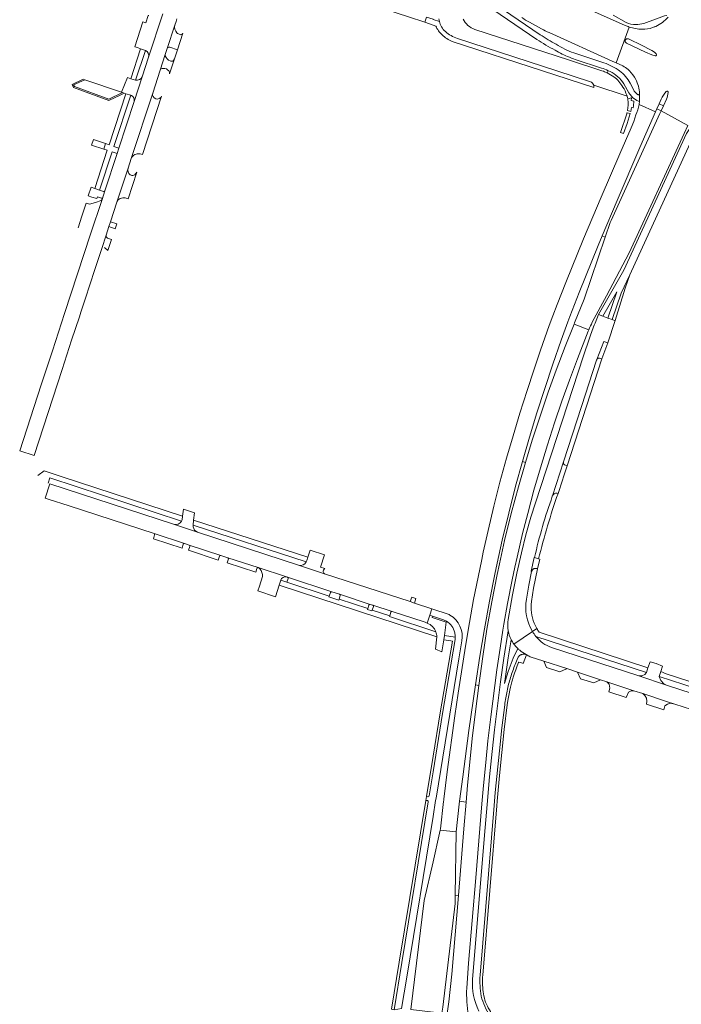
# Model space of a CAD drawing. Extents: x 152048 to 156914, y 461460 to 468786.
# Tile 29 of 256: x 152821 to 153107, y 464096 to 464522. Entities that reach past the tile are written whole.
import ezdxf

# ---------------------------------------------------------------- set-up
doc = ezdxf.new("R2010")
doc.units = 0
doc.header["$LTSCALE"] = 0.75
for name, color, linetype, lineweight in [('B-RO-VH-VERHARDING_ASFALT-GV', 251, 'CONTINUOUS', 18), ('B-RO-VH-VERHARDING_BETONSTRAATSTEEN-GV', 251, 'CONTINUOUS', 18), ('B-RO-VH-VERHARDING_STRAATBAKSTEEN-GV', 251, 'CONTINUOUS', 18), ('B-RO-VH-VERHARDING_TEGEL-GV', 251, 'CONTINUOUS', 18)]:
    doc.layers.add(name, color=color, linetype=linetype, lineweight=lineweight)

msp = doc.modelspace()

# ---------------------------------------------------------------- linework, layer by layer
at = {"layer": 'B-RO-VH-VERHARDING_ASFALT-GV'}
for points in [[(153083.093, 464519.627), (153060.75, 464529.578)], [(152883.123, 464524.661), (152876.958, 464505.916), (152874.171, 464497.424), (152870.683, 464486.781), (152864.037, 464466.501), (152863.282, 464464.19), (152857.982, 464448.002), (152856.816, 464444.382), (152851.85, 464429.366), (152840.614, 464395.031), (152835.319, 464378.803), (152830.474, 464364.071), (152821.175, 464335.597), (152827.384, 464333.575), (152839.484, 464370.673), (152843.645, 464383.374), (152846.991, 464393.584), (152847.643, 464395.578), (152849.488, 464401.244), (152851.652, 464407.785), (152853.554, 464413.584), (152856.664, 464423.051), (152858.559, 464428.875), (152859.767, 464432.56), (152860.448, 464434.669), (152863.243, 464443.173), (152868.042, 464457.808), (152869.44, 464462.068), (152878.714, 464490.31), (152881.955, 464500.352), (152884.142, 464507.014), (152885.003, 464509.612), (152888.303, 464519.741), (152888.807, 464521.287), (152889.204, 464522.508)], [(153041.757, 464521.009), (153046.959, 464518.118)], [(153050.21, 464516.559), (153077.48, 464504.225), (153079.184, 464503.457), (153084.889, 464518.971)], [(153084.889, 464518.971), (153079.184, 464503.457), (153082.136, 464502.127)], [(153096.055, 464506.526), (153094.641, 464506.962), (153091.871, 464508.14), (153083.693, 464511.955)], [(153084.538, 464513.812), (153090.521, 464510.974), (153094.064, 464509.119)], [(153084.366, 464500.575), (153084.992, 464499.999)], [(153089.385, 464490.179), (153089.383, 464490.111), (153089.382, 464490.067), (153089.38, 464490.023), (153089.379, 464489.98), (153089.378, 464489.939), (153089.287, 464486.45), (153089.274, 464486.413), (153089.268, 464486.394)], [(153058.377, 464391.417), (153059.226, 464393.738), (153063.219, 464404.017), (153071.493, 464424.45), (153073.192, 464428.545), (153079.613, 464443.849), (153089.494, 464466.849), (153096.252, 464482.321), (153089.151, 464485.422)], [(153089.151, 464485.422), (153096.252, 464482.321), (153096.798, 464483.571), (153097.773, 464485.737), (153098.678, 464487.76)], [(153101.005, 464487.741), (153099.697, 464484.877), (153098.689, 464482.713), (153110.264, 464476.346)], [(153087.737, 464480.94), (153086.827, 464478.097), (153085.684, 464475.362), (153080.795, 464464.139), (153072.706, 464445.321), (153069.131, 464436.865), (153065.15, 464427.222), (153057.477, 464408.403), (153053.715, 464398.921), (153051.835, 464393.939), (153050.243, 464389.718), (153046.531, 464379.131), (153043.546, 464370.396), (153040.665, 464361.619), (153037.574, 464351.82), (153034.614, 464342.003), (153031.84, 464332.405), (153028.955, 464321.899), (153026.328, 464311.607), (153023.785, 464300.985), (153021.731, 464291.68), (153021.053, 464288.457), (153019.466, 464280.915), (153017.581, 464271.134), (153015.756, 464261.291), (153014.04, 464250.932), (153010.849, 464230.701), (153009.425, 464220.828), (153006.133, 464196.541), (153004.662, 464184.717), (153004.62, 464184.383), (153004.548, 464183.767), (153003.179, 464171.993), (153003.075, 464171.403), (153009.982, 464170.609), (153011.341, 464182.542), (153011.508, 464183.879), (153012.827, 464194.459), (153015.49, 464214.462), (153018.367, 464234.188), (153020.297, 464246.678), (153022.25, 464258.536), (153024.393, 464270.415), (153026.736, 464282.141), (153027.778, 464286.904), (153029.968, 464296.92), (153032.731, 464308.608), (153035.697, 464320.288), (153038.649, 464330.932), (153041.737, 464341.514), (153044.962, 464352.026), (153048.307, 464362.53), (153051.799, 464372.98), (153055.436, 464383.379), (153058.377, 464391.417)], [(153068.903, 464391.176), (153075.067, 464402.651), (153084.914, 464421.166), (153108.611, 464472.926), (153110.264, 464476.346), (153098.689, 464482.713), (153098.129, 464481.485), (153077.07, 464435.276), (153076.693, 464434.323), (153074.525, 464427.989), (153065.348, 464401.173), (153061.206, 464390.95), (153060.994, 464390.41), (153067.399, 464387.947)], [(153070.838, 464375.016), (153073.913, 464382.897), (153075.632, 464382.343), (153078.743, 464391.949), (153078.533, 464391.968), (153077.53, 464392.341), (153075.659, 464392.965), (153073.472, 464393.752), (153071.539, 464394.478), (153070.099, 464390.773)], [(153067.399, 464387.947), (153060.994, 464390.41), (153057.186, 464380.691), (153053.26, 464370.401), (153049.874, 464360.993), (153046.285, 464350.549), (153042.918, 464340.079), (153039.984, 464330.48), (153036.924, 464319.92), (153033.791, 464308.341), (153030.967, 464296.677), (153028.77, 464286.674), (153027.749, 464282.022), (153025.429, 464270.209), (153023.327, 464258.344), (153021.484, 464246.518), (153019.764, 464233.975), (153018.343, 464222.716), (153016.998, 464211.06), (153015.771, 464199.39), (153014.98, 464190.88), (153014.349, 464183.531), (153013.351, 464171.906), (153010.964, 464143.087), (153008.093, 464109.068), (153006.865, 464097.099), (153006.115, 464091.943)], [(153014.589, 464102.971), (153015.417, 464113.778), (153018.471, 464150.785), (153021.164, 464182.699), (153021.836, 464190.656), (153022.778, 464200.59), (153023.771, 464210.031), (153024.971, 464220.426), (153027.572, 464240.712), (153028.982, 464250.167), (153030.258, 464257.966), (153030.674, 464260.511), (153032.291, 464269.425), (153034.242, 464279.68), (153035.425, 464285.142), (153036.373, 464289.517), (153038.751, 464299.701), (153040.965, 464308.426), (153043.67, 464318.516), (153046.462, 464328.16), (153049.476, 464338.121), (153052.522, 464347.682), (153055.724, 464357.075), (153058.973, 464366.086), (153062.437, 464375.401), (153067.171, 464387.376)], [(153067.671, 464384.345), (153065.152, 464376.66), (153044.316, 464313.005), (153042.343, 464306.824), (153040.172, 464299.147), (153038.248, 464291.347), (153036.295, 464282.551), (153034.442, 464273.258), (153032.498, 464262.573)], [(153051.611, 464315.852), (153051.678, 464316.06), (153056.442, 464330.726), (153064.202, 464354.646), (153070.767, 464374.819), (153070.799, 464374.917)], [(152999.543, 464267.19), (152991.976, 464269.668), (152990.114, 464270.282), (152953.11, 464282.333), (152941.854, 464286.036), (152898.106, 464300.358), (152887.76, 464303.738), (152834.22, 464321.263), (152832.223, 464315.072), (152833.429, 464314.628), (152842.6, 464311.68), (152879.31, 464299.69), (152892.5, 464295.381), (152894.497, 464294.74), (152908.168, 464290.261), (152911.219, 464289.259), (152924.342, 464284.98), (152936.674, 464280.93), (152937.08, 464280.798), (152956.228, 464274.542), (152959.592, 464273.438), (152972.863, 464269.084), (152973.927, 464268.727), (152982.344, 464265.982), (152996.209, 464261.446)], [(153042.619, 464283.343), (153042.504, 464283.383), (153043.801, 464289.404), (153043.897, 464289.374)], [(153040.378, 464271.31), (153041.397, 464277.345), (153042.619, 464283.343)], [(152997.485, 464260.996), (152998.605, 464264.368), (152999.543, 464267.19)], [(153035.014, 464251.862), (153042.966, 464257.329), (153043.01, 464257.36)], [(153043.01, 464257.36), (153042.966, 464257.329), (153035.014, 464251.862)], [(153033.775, 464253.816), (153033.806, 464253.756)], [(153036.532, 464250.102), (153036.624, 464250.014)], [(153117.453, 464228.735), (153100.95, 464234.144), (153088.971, 464238.115), (153051.263, 464250.407)], [(153040.254, 464247.381), (153040.461, 464247.259)], [(153042, 464246.428), (153047.995, 464244.463), (153057.823, 464241.285), (153062.504, 464239.739), (153072.426, 464236.461), (153075.219, 464235.539), (153086.948, 464231.69), (153090.722, 464230.457), (153101.503, 464226.897), (153104.562, 464225.896), (153115.406, 464222.347), (153125.179, 464219.149), (153134.067, 464216.24), (153143.45, 464213.17), (153151.872, 464210.414)]]:
    msp.add_lwpolyline(points, dxfattribs=at)
for points in [[(153038.439, 464523.022, 0.029121), (153041.757, 464521.009)], [(153101.719, 464523.226, -0.1115757), (153096.339, 464519.25)], [(153084.889, 464518.971, -0.0221622), (153083.093, 464519.627)], [(153090.403, 464517.99, -0.0647899), (153084.889, 464518.971)], [(153095.01, 464518.753, -0.1035381), (153090.403, 464517.99)], [(153096.339, 464519.25, -0.0231794), (153095.01, 464518.753)], [(153046.959, 464518.118, 0.0150126), (153050.21, 464516.559)], [(153083.693, 464511.955, -0.9881551), (153084.538, 464513.812)], [(153094.064, 464509.119, -0.0512628), (153096.529, 464507.404)], [(153096.529, 464507.404, -0.747081), (153096.055, 464506.526)], [(153082.136, 464502.127, -0.0349176), (153084.366, 464500.575)], [(153084.992, 464499.999, -0.082791), (153087.703, 464496.319)], [(153087.703, 464496.319, -0.1160005), (153089.385, 464490.179)], [(153098.678, 464487.76, -0.067011), (153100.852, 464491.076)], [(153100.852, 464491.076, -0.3430204), (153101.488, 464491.19)], [(153101.757, 464490.602, -0.0768252), (153101.005, 464487.741)], [(153101.488, 464491.19, -0.3418663), (153101.757, 464490.602)], [(153089.151, 464485.422, -0.0767177), (153087.737, 464480.94)], [(153089.268, 464486.394, -0.0154558), (153089.151, 464485.422)], [(153067.399, 464387.947, -0.0247444), (153068.903, 464391.176)], [(153070.099, 464390.773, 0.0183278), (153067.671, 464384.345)], [(153067.171, 464387.376, -0.0066451), (153067.399, 464387.947)], [(153070.799, 464374.917, -0.0296768), (153070.838, 464375.016)], [(153043.897, 464289.374, -0.0287786), (153051.611, 464315.852)], [(153043.01, 464257.36, -0.1741873), (153040.378, 464271.31)], [(152996.209, 464261.446, -0.0280421), (152997.485, 464260.996)], [(153032.498, 464262.573, 0.0869058), (153032.57, 464257.648)], [(153032.57, 464257.648, 0.0884207), (153033.775, 464253.816)], [(153044.448, 464255.226, -0.0301803), (153043.01, 464257.36)], [(153051.263, 464250.407, -0.1450977), (153044.448, 464255.226)], [(153033.806, 464253.756, 0.0292833), (153034.348, 464252.817)], [(153034.348, 464252.817, 0.0166762), (153035.014, 464251.862)], [(153035.014, 464251.862, 0.0348128), (153036.532, 464250.102)], [(153036.624, 464250.014, 0.0221095), (153037.49, 464249.207)], [(153037.49, 464249.207, 0.026958), (153040.254, 464247.381)], [(153040.461, 464247.259, 0.0135531), (153042, 464246.428)], [(153015.196, 464091.237, -0.0455954), (153014.589, 464102.971)]]:
    msp.add_lwpolyline(points, format="xyb", dxfattribs=at)
for points in [[(153075.632, 464382.343), (153073.913, 464382.897), (153070.838, 464375.016), (153070.879, 464375.099), (153070.927, 464375.177), (153070.982, 464375.251), (153071.043, 464375.32), (153071.11, 464375.384), (153071.182, 464375.442), (153071.259, 464375.493), (153071.34, 464375.537), (153071.424, 464375.574), (153071.512, 464375.604), (153071.601, 464375.626), (153071.692, 464375.64), (153071.785, 464375.646), (153071.877, 464375.644), (153071.968, 464375.635), (153072.059, 464375.617), (153072.366, 464375.541), (153072.998, 464375.311)], [(153009.594, 464143.145), (153009.982, 464170.609), (153003.075, 464171.403), (153002.839, 464170.062), (153000, 464157.703), (152996.136, 464140.881), (152990.456, 464093.739), (153003.874, 464092.208), (153004.204, 464094.803), (153009.543, 464139.582)]]:
    msp.add_lwpolyline(points, close=True, dxfattribs=at)
at = {"layer": 'B-RO-VH-VERHARDING_BETONSTRAATSTEEN-GV'}
for points in [[(152877.012, 464523.931), (152876.747, 464524.011), (152875.682, 464520.822), (152874.492, 464521.208), (152871.001, 464510.422), (152872.077, 464510.06), (152873.506, 464509.578), (152875.6, 464508.86)], [(152876.958, 464505.916), (152883.123, 464524.661)], [(152888.303, 464519.741), (152885.003, 464509.612)], [(152886.065, 464510.189), (152889.383, 464509.097), (152889.389, 464509.095), (152891.756, 464516.303)], [(153073.721, 464499.796), (153073.094, 464500), (153058.589, 464504.734), (153018.072, 464517.957)], [(152887.735, 464504.483), (152888.133, 464505.166), (152889.383, 464509.097), (152886.065, 464510.189)], [(153010.621, 464514.045), (153053.587, 464500), (153068.068, 464495.265)], [(153083.693, 464511.955), (153091.871, 464508.14), (153094.641, 464506.962), (153096.055, 464506.526)], [(153094.064, 464509.119), (153090.521, 464510.974), (153084.538, 464513.812)], [(152884.142, 464507.014), (152881.955, 464500.352)], [(152885.003, 464509.612), (152884.142, 464507.014)], [(152885.998, 464498.727), (152888.133, 464505.166), (152887.735, 464504.483)], [(152871.302, 464495.959), (152869.285, 464496.6), (152867.801, 464497.099), (152865.238, 464490.722)], [(152870.683, 464486.781), (152874.171, 464497.424)], [(153075.791, 464500.072), (153075.389, 464499.071)], [(153076.589, 464499.72), (153075.961, 464499.999), (153075.791, 464500.072)], [(153069.531, 464493.737), (153083.936, 464489.005)], [(153085.109, 464489.952), (153084.764, 464490.533), (153082.566, 464494.42)], [(152865.238, 464490.722), (152865.711, 464490.562), (152866.35, 464490.359), (152867.144, 464490.103), (152869.207, 464489.415), (152869.539, 464489.304)], [(152878.714, 464490.31), (152869.44, 464462.068)], [(152873.25, 464464.051), (152874.3, 464463.764), (152882.573, 464489.097)], [(153084.218, 464487.944), (153085.908, 464488.376), (153086.349, 464488.489)], [(153098.678, 464487.76), (153097.773, 464485.737), (153099.697, 464484.877), (153101.005, 464487.741)], [(152868.042, 464457.808), (152863.243, 464443.173)], [(152866.846, 464444.996), (152868.053, 464444.592), (152871.792, 464456.159)], [(152851.85, 464429.366), (152856.816, 464444.382), (152856.381, 464443.861), (152854.004, 464442.976), (152851.394, 464442.245), (152849.87, 464442.754), (152848.081, 464437.153), (152846.463, 464432.083)], [(152858.559, 464428.875), (152856.664, 464423.051)], [(152857.878, 464423.591), (152859.352, 464422.236), (152860.934, 464427.034), (152859.195, 464427.622)], [(153056.442, 464330.726), (153051.678, 464316.06)], [(153054.073, 464317.088), (153054.084, 464317.121), (153056.017, 464322.903), (153056.459, 464324.227), (153057.983, 464329.07)], [(153057.983, 464329.07), (153056.874, 464329.499)], [(152896.23, 464302.59), (152896.196, 464303.421), (152896.39, 464305.56), (152896.849, 464308.745), (152892.062, 464310.317), (152891.614, 464307.188), (152891.432, 464305.593)], [(152887.76, 464303.738), (152898.106, 464300.358)], [(152879.547, 464299.173), (152879.058, 464297.489)], [(152879.058, 464297.489), (152891.409, 464293.439), (152891.926, 464295.105)], [(152892.5, 464295.381), (152879.31, 464299.69)], [(152894.791, 464294.163), (152894.264, 464292.496), (152907.082, 464288.272)], [(152908.168, 464290.261), (152894.497, 464294.74)], [(152953.257, 464284.604), (152951.357, 464285.229), (152953.038, 464290.56), (152946.869, 464292.606), (152945.85, 464289.473), (152945.408, 464288.015)], [(152907.082, 464288.272), (152907.612, 464289.949)], [(152911.447, 464288.755), (152910.882, 464287.047), (152923.309, 464282.96), (152923.831, 464284.664)], [(152924.342, 464284.98), (152911.219, 464289.259)], [(152936.674, 464280.93), (152924.342, 464284.98)], [(152941.854, 464286.036), (152953.11, 464282.333)], [(152926.276, 464281.132), (152924.883, 464276.974), (152924.218, 464274.992), (152931.808, 464272.398), (152933.407, 464277.319), (152934.102, 464279.485)], [(152937.355, 464280.217), (152936.782, 464278.629), (152955.103, 464272.662)], [(152956.228, 464274.542), (152937.08, 464280.798)], [(152952.48, 464283.56), (152952.602, 464283.948)], [(152955.103, 464272.662), (152955.666, 464274.261)], [(152959.879, 464272.855), (152959.324, 464271.266), (152971.782, 464267.228), (152972.292, 464268.78)], [(152972.863, 464269.084), (152959.592, 464273.438)], [(152974.191, 464268.122), (152973.691, 464266.573)], [(152982.344, 464265.982), (152973.927, 464268.727)], [(152973.691, 464266.573), (152981.244, 464264.092), (152981.777, 464265.689)], [(153001.023, 464249.665), (153003.864, 464248.59), (153004.665, 464253.738), (153004.923, 464255.546), (153005.744, 464261.393), (152999.604, 464263.388), (152999.807, 464263.977), (152998.605, 464264.368), (152997.485, 464260.996)], [(153005.744, 464261.393), (153004.923, 464255.546), (153009.604, 464254.89)], [(153005.802, 464261.804), (153005.744, 464261.393)], [(153001.667, 464254.99), (153001.023, 464249.665)], [(153033.806, 464253.756), (153032.495, 464245.889), (153030.966, 464234.845), (153032.526, 464240.08), (153034.672, 464245.814), (153036.624, 464250.014), (153036.532, 464250.102)]]:
    msp.add_lwpolyline(points, dxfattribs=at)
for points in [[(152889.2, 464516.493, -0.253285), (152888.303, 464519.741)], [(153002.508, 464522.541, 0.0227941), (153002.774, 464521.401)], [(153002.774, 464521.401, 0.1708098), (153005.348, 464517.009)], [(153018.072, 464517.957, -0.1940459), (153013.028, 464522.38)], [(152890.556, 464515.677, -0.1361085), (152889.2, 464516.493)], [(152891.756, 464516.303, -0.3899522), (152890.556, 464515.677)], [(153005.348, 464517.009, 0.1156929), (153010.621, 464514.045)], [(152885.003, 464509.612, -0.3569069), (152886.065, 464510.189)], [(152886.065, 464510.189, 0.3569069), (152885.003, 464509.612)], [(153084.538, 464513.812, 0.9881551), (153083.693, 464511.955)], [(152875.6, 464508.86, -0.3199053), (152876.958, 464505.916)], [(152884.167, 464506.493, -0.1324091), (152884.142, 464507.014)], [(152884.142, 464507.014, 0.1324091), (152884.167, 464506.493)], [(152886.223, 464504.29, -0.2350353), (152884.167, 464506.493)], [(152884.167, 464506.493, 0.2350353), (152886.223, 464504.29)], [(153096.529, 464507.404, 0.0512628), (153094.064, 464509.119)], [(153096.055, 464506.526, 0.747081), (153096.529, 464507.404)], [(152886.97, 464504.152, -0.0885466), (152886.223, 464504.29)], [(152886.223, 464504.29, 0.0885466), (152886.97, 464504.152)], [(152887.735, 464504.483, -0.2025832), (152886.97, 464504.152)], [(152886.97, 464504.152, 0.2025832), (152887.735, 464504.483)], [(152874.171, 464497.424, -0.3522115), (152871.302, 464495.959)], [(152881.955, 464500.352, -0.1971477), (152882.435, 464500.861)], [(152882.435, 464500.861, -0.1491475), (152883.991, 464501.017)], [(152883.991, 464501.017, -0.2589583), (152885.952, 464499.429)], [(152885.952, 464499.429, -0.1766265), (152885.998, 464498.727)], [(153075.389, 464499.071, 0.0197089), (153073.721, 464499.796)], [(153078.208, 464497.448, 0.0359588), (153075.389, 464499.071)], [(153075.389, 464499.071, -0.0359588), (153078.208, 464497.448)], [(153079.916, 464497.445, 0.0825107), (153076.589, 464499.72)], [(153082.134, 464492.999, 0.0985036), (153078.208, 464497.448)], [(153078.208, 464497.448, -0.0985036), (153082.134, 464492.999)], [(153082.566, 464494.42, 0.0748773), (153079.916, 464497.445)], [(153068.068, 464495.265, -0.2571067), (153069.531, 464493.737)], [(153083.792, 464489.449, 0.0625694), (153082.134, 464492.999)], [(153082.134, 464492.999, -0.0625694), (153083.792, 464489.449)], [(152869.539, 464489.304, -0.3765721), (152870.683, 464486.781)], [(152880.065, 464487.862, -0.382289), (152878.714, 464490.31)], [(152882.573, 464489.097, -0.3928953), (152880.065, 464487.862)], [(153083.936, 464489.005, 0.0094735), (153083.792, 464489.449)], [(153083.792, 464489.449, -0.0094735), (153083.936, 464489.005)], [(153083.936, 464489.005, -0.0210615), (153084.218, 464487.944)], [(153086.349, 464488.489, -0.0632295), (153085.109, 464489.952)], [(153100.852, 464491.076, 0.067011), (153098.678, 464487.76)], [(153101.488, 464491.19, 0.3430204), (153100.852, 464491.076)], [(153101.005, 464487.741, 0.0768252), (153101.757, 464490.602)], [(153101.757, 464490.602, 0.3418663), (153101.488, 464491.19)], [(152869.44, 464462.068, -0.3786282), (152873.25, 464464.051)], [(152868.994, 464455.008, -0.3036803), (152868.042, 464457.808)], [(152870.518, 464454.794, -0.2611651), (152868.994, 464455.008)], [(152871.792, 464456.159, -0.1959229), (152870.518, 464454.794)], [(152863.243, 464443.173, -0.3877508), (152866.846, 464444.996)], [(152859.195, 464427.622, -0.4134312), (152858.559, 464428.875)], [(153056.874, 464329.499, -0.3065964), (153056.442, 464330.726)], [(153051.678, 464316.06, -0.4175021), (153054.073, 464317.088)], [(152891.432, 464305.593, -0.0444222), (152891.2, 464305.101)], [(152891.2, 464305.101, -0.3438228), (152887.76, 464303.738)], [(152898.106, 464300.358, -0.2799069), (152896.23, 464302.59)], [(152879.31, 464299.69, -0.3815523), (152879.547, 464299.173)], [(152891.926, 464295.105, -0.4002941), (152892.5, 464295.381)], [(152894.497, 464294.74, -0.3943256), (152894.791, 464294.163)], [(152907.612, 464289.949, -0.4128525), (152908.168, 464290.261)], [(152911.219, 464289.259, -0.3689412), (152911.447, 464288.755)], [(152923.831, 464284.664, -0.4296127), (152924.342, 464284.98)], [(152924.342, 464284.98, -0.0963678), (152925.069, 464284.514)], [(152925.069, 464284.514, -0.1942192), (152926.276, 464281.132)], [(152945.18, 464287.453, -0.3532128), (152941.854, 464286.036)], [(152945.408, 464288.015, -0.0532749), (152945.18, 464287.453)], [(152952.602, 464283.948, -0.2311208), (152953.257, 464284.604)], [(152934.102, 464279.485, -0.3885369), (152936.674, 464280.93)], [(152937.08, 464280.798, -0.4071348), (152937.355, 464280.217)], [(152953.11, 464282.333, -0.4095419), (152952.48, 464283.56)], [(152955.666, 464274.261, -0.4071176), (152956.228, 464274.542)], [(152959.592, 464273.438, -0.413624), (152959.879, 464272.855)], [(152972.292, 464268.78, -0.4128408), (152972.863, 464269.084)], [(152973.927, 464268.727, -0.4103915), (152974.191, 464268.122)], [(152981.777, 464265.689, -0.4141476), (152982.344, 464265.982)], [(152997.485, 464260.996, -0.2170059), (153001.165, 464257.197)], [(153009.407, 464256.784, 0.207411), (153005.802, 464261.804)], [(153001.165, 464257.197, -0.0942151), (153001.667, 464254.99)], [(153009.604, 464254.89, 0.0607202), (153009.407, 464256.784)], [(153034.348, 464252.817, -0.0292833), (153033.806, 464253.756)], [(153035.014, 464251.862, -0.0166762), (153034.348, 464252.817)], [(153036.532, 464250.102, -0.0348128), (153035.014, 464251.862)]]:
    msp.add_lwpolyline(points, format="xyb", dxfattribs=at)
for points in [[(152865.711, 464490.562), (152865.238, 464490.722), (152849.311, 464496.121), (152844.503, 464493.911), (152844.847, 464493.173), (152859.715, 464487.67)], [(153098.689, 464482.713), (153096.798, 464483.571), (153096.252, 464482.321), (153089.494, 464466.849), (153079.613, 464443.849), (153073.192, 464428.545), (153074.525, 464427.989), (153076.693, 464434.323), (153077.07, 464435.276), (153098.129, 464481.485)], [(153077.53, 464392.341), (153078.533, 464391.968), (153078.743, 464391.949), (153083.146, 464405.934), (153085.122, 464411.713), (153081.369, 464403.73)], [(153073.472, 464393.752), (153075.659, 464392.965), (153079.486, 464404.289)], [(153027.778, 464286.904), (153026.736, 464282.141), (153024.393, 464270.415), (153022.25, 464258.536), (153020.297, 464246.678), (153018.367, 464234.188), (153019.764, 464233.975), (153021.484, 464246.518), (153023.327, 464258.344), (153025.429, 464270.209), (153027.749, 464282.022), (153028.77, 464286.674), (153030.967, 464296.677), (153033.791, 464308.341), (153036.924, 464319.92), (153039.984, 464330.48), (153038.649, 464330.932), (153035.697, 464320.288), (153032.731, 464308.608), (153029.968, 464296.92)], [(153045.207, 464284.507), (153046.193, 464288.624), (153045.666, 464288.798), (153043.897, 464289.374), (153043.801, 464289.404), (153042.504, 464283.383), (153042.619, 464283.343), (153042.675, 464283.492), (153042.743, 464283.636), (153042.823, 464283.774), (153042.914, 464283.905), (153043.016, 464284.027), (153043.127, 464284.141), (153043.248, 464284.245), (153043.377, 464284.339), (153043.513, 464284.421), (153043.656, 464284.492), (153043.804, 464284.551), (153043.957, 464284.597), (153044.113, 464284.63), (153044.271, 464284.65), (153044.43, 464284.657), (153044.589, 464284.651), (153044.747, 464284.631), (153044.903, 464284.598)], [(153047.995, 464244.463), (153049.034, 464241.697), (153054.93, 464239.818), (153057.703, 464241.156), (153057.823, 464241.285)], [(153092.363, 464239.581), (153091.587, 464238.76), (153090.323, 464238.08), (153088.971, 464238.115), (153100.95, 464234.144), (153099.794, 464234.714), (153098.489, 464236.192), (153097.819, 464237.823), (153098.517, 464239.973), (153099.269, 464242.385), (153096.592, 464243.48), (153093.945, 464244.258), (153092.997, 464241.593)], [(153062.504, 464239.739), (153063.819, 464236.895), (153069.626, 464235.119), (153072.426, 464236.461)], [(153011.508, 464183.879), (153014.349, 464183.531), (153014.98, 464190.88), (153015.771, 464199.39), (153016.998, 464211.06), (153018.343, 464222.716), (153019.764, 464233.975), (153018.367, 464234.188), (153015.49, 464214.462), (153012.827, 464194.459)], [(153083.58, 464228.779), (153084.571, 464231.004), (153085.778, 464231.693), (153086.948, 464231.69), (153075.219, 464235.539), (153076.274, 464234.521), (153076.511, 464232.822), (153075.993, 464231.206)], [(153092.289, 464225.925), (153099.839, 464223.437), (153100.334, 464225.117), (153101.4, 464225.908), (153102.783, 464226.303), (153104.562, 464225.896), (153101.503, 464226.897), (153090.722, 464230.457), (153091.682, 464229.582), (153092.314, 464228.436), (153092.511, 464227.133)], [(153011.508, 464183.879), (153011.341, 464182.542), (153009.982, 464170.609), (153009.594, 464143.145), (153010.964, 464143.087), (153013.351, 464171.906), (153014.349, 464183.531)], [(153010.964, 464143.087), (153009.594, 464143.145), (153009.543, 464139.582), (153004.204, 464094.803), (153003.874, 464092.208), (153006.115, 464091.943), (153006.865, 464097.099), (153008.093, 464109.068)]]:
    msp.add_lwpolyline(points, close=True, dxfattribs=at)
at = {"layer": 'B-RO-VH-VERHARDING_STRAATBAKSTEEN-GV'}
for points in [[(152857.478, 464447.787), (152855.746, 464448.373), (152853.632, 464449.07), (152852.06, 464449.592), (152850.854, 464445.916)], [(152850.854, 464445.916), (152852.454, 464445.383), (152854.55, 464444.688), (152854.841, 464445.472), (152856.533, 464444.911)], [(152856.816, 464444.382), (152857.982, 464448.002)]]:
    msp.add_lwpolyline(points, dxfattribs=at)
for points in [[(152857.982, 464448.002, -0.3793422), (152857.478, 464447.787)], [(152856.533, 464444.911, -0.4183763), (152856.816, 464444.382)]]:
    msp.add_lwpolyline(points, format="xyb", dxfattribs=at)
at = {"layer": 'B-RO-VH-VERHARDING_TEGEL-GV'}
for points in [[(152899.269, 464553.034), (152930.518, 464542.826), (152964.858, 464531.443), (152989.382, 464523.439), (152996.415, 464521.029), (152997.126, 464523.191)], [(153046.338, 464515.642), (153027.293, 464528.571), (153021.892, 464532.171), (153020.466, 464530.162), (153025.867, 464526.584), (153044.933, 464513.629)], [(153002.774, 464521.401), (153000.125, 464522.269), (152999.999, 464522.308), (152997.126, 464523.191), (152996.415, 464521.029), (153000, 464519.801), (153001.191, 464519.402)], [(153077.886, 464524.086), (153083.599, 464520.95)], [(153091.154, 464520.553), (153100.201, 464523.742), (153101.159, 464523.998)], [(153008.319, 464512.734), (153047.42, 464500), (153069.573, 464492.786)], [(153068.068, 464495.265), (153053.587, 464500), (153010.621, 464514.045)], [(153073, 464503.738), (153060.906, 464507.752)], [(153061.429, 464504.962), (153072.842, 464501.212)], [(153075.791, 464500.072), (153075.961, 464499.999), (153076.589, 464499.72)], [(153080.734, 464499.999), (153080.098, 464500.478)], [(153082.566, 464494.42), (153084.764, 464490.533), (153085.109, 464489.952)], [(153086.723, 464491.872), (153085.301, 464494.612)], [(153089.287, 464486.45), (153089.378, 464489.939), (153089.379, 464489.98), (153089.38, 464490.023), (153089.382, 464490.067), (153089.367, 464490.023), (153089.353, 464489.981), (153089.336, 464489.94), (153089.315, 464489.901), (153089.291, 464489.864), (153089.264, 464489.829), (153089.234, 464489.796), (153089.201, 464489.767), (153089.166, 464489.74), (153089.129, 464489.716), (153089.089, 464489.695), (153089.049, 464489.678), (153089.006, 464489.665), (153088.963, 464489.655), (153088.919, 464489.649), (153088.875, 464489.647), (153088.831, 464489.649), (153088.787, 464489.654), (153088.743, 464489.663), (153088.701, 464489.676), (153088.66, 464489.693), (153088.62, 464489.713), (153088.583, 464489.736), (153088.547, 464489.763), (153088.514, 464489.792)], [(153084.134, 464482.76), (153085.509, 464482.442), (153085.927, 464484.186), (153086.627, 464484.011), (153086.792, 464484.803), (153086.894, 464486.878), (153085.687, 464487.139), (153085.908, 464488.376), (153084.218, 464487.944)], [(153083.803, 464481.345), (153081.065, 464473.344), (153082.417, 464472.884), (153083.953, 464477.222), (153085.334, 464481.5), (153083.943, 464481.876)], [(153110.809, 464474.573), (153109.622, 464472.933), (153082.517, 464413.704), (153071.539, 464394.478), (153073.472, 464393.752), (153079.486, 464404.289), (153075.659, 464392.965)], [(153075.659, 464392.965), (153077.53, 464392.341), (153081.369, 464403.73), (153085.122, 464411.713), (153111.266, 464468.744), (153111.919, 464470.149)], [(153070.799, 464374.917), (153070.767, 464374.819), (153064.202, 464354.646), (153056.442, 464330.726)], [(153056.874, 464329.499), (153057.983, 464329.07), (153072.998, 464375.311), (153072.366, 464375.541), (153072.059, 464375.617), (153071.968, 464375.635), (153071.877, 464375.644), (153071.785, 464375.646), (153071.692, 464375.64), (153071.601, 464375.626), (153071.512, 464375.604), (153071.424, 464375.574), (153071.34, 464375.537), (153071.259, 464375.493), (153071.182, 464375.442), (153071.11, 464375.384), (153071.043, 464375.32), (153070.982, 464375.251), (153070.927, 464375.177), (153070.879, 464375.099), (153070.838, 464375.016)], [(152891.432, 464305.593), (152891.614, 464307.188), (152839.149, 464324.396), (152831.697, 464326.829), (152828.957, 464324.853)], [(152833.458, 464321.513), (152834.223, 464323.821), (152891.2, 464305.101)], [(153051.678, 464316.06), (153051.611, 464315.852)], [(153054.084, 464317.084), (153054.073, 464317.088)], [(152945.408, 464288.015), (152945.85, 464289.473), (152896.39, 464305.56), (152896.196, 464303.421), (152945.18, 464287.453)], [(153043.897, 464289.374), (153045.666, 464288.798)], [(153045.207, 464284.507), (153044.903, 464284.598), (153044.747, 464284.631), (153044.589, 464284.651), (153044.43, 464284.657), (153044.271, 464284.65), (153044.113, 464284.63), (153043.957, 464284.597), (153043.804, 464284.551), (153043.656, 464284.492), (153043.513, 464284.421), (153043.377, 464284.339), (153043.248, 464284.245), (153043.127, 464284.141), (153043.016, 464284.027), (153042.914, 464283.905), (153042.823, 464283.774), (153042.743, 464283.636), (153042.675, 464283.492), (153042.619, 464283.343), (153041.397, 464277.345), (153040.378, 464271.31)], [(153042.56, 464270.252), (153043.454, 464276.093), (153045.204, 464284.494), (153045.207, 464284.507)], [(152934.102, 464279.485), (152933.407, 464277.319), (153001.667, 464254.99)], [(153001.165, 464257.197), (152981.137, 464263.769), (152981.244, 464264.092), (152973.691, 464266.573), (152973.573, 464266.211), (152971.654, 464266.84), (152971.782, 464267.228), (152959.324, 464271.266), (152959.194, 464270.894), (152954.973, 464272.294), (152955.103, 464272.662), (152936.782, 464278.629), (152934.102, 464279.485)], [(153006.982, 464264.665), (152999.543, 464267.19), (152998.605, 464264.368), (152999.807, 464263.977), (153004.488, 464262.431)], [(152999.807, 464263.977), (152999.604, 464263.388), (153005.744, 464261.393), (153005.802, 464261.804)], [(153004.488, 464262.431), (152999.807, 464263.977)], [(153044.88, 464258.653), (153043.01, 464257.36)], [(153043.01, 464257.36), (153044.88, 464258.653)], [(153009.604, 464254.89), (153004.923, 464255.546), (153004.665, 464253.738), (153007.682, 464253.319), (153008.401, 464253.219), (153003.045, 464222.066), (153000, 464203.446), (152997.133, 464185.917), (152997.132, 464185.91), (152997.768, 464185.776), (152997.824, 464185.773), (152997.833, 464185.773)], [(153032.57, 464257.648), (153030.567, 464245.853), (153029.126, 464235.553), (153026.612, 464214.807), (153025.571, 464205.389), (153024.446, 464194.432), (153023.418, 464182.422), (153022.562, 464172.43), (153017.668, 464113.716), (153017.132, 464106.73)], [(153044.448, 464255.226), (153092.363, 464239.581), (153092.997, 464241.593), (153045.951, 464257.015)], [(152997.871, 464183.634), (152986.518, 464114.026), (152983.181, 464093.624), (152986.429, 464094.191), (152988.652, 464107.794), (153000, 464177.269), (153001.138, 464184.239), (153001.301, 464185.236), (153011.17, 464245.499), (153012.321, 464252.4), (153012.452, 464253.29)], [(152998.301, 464186.239), (153000, 464196.575), (153004.123, 464221.809), (153009.523, 464253.898)], [(153009.523, 464253.898), (153004.123, 464221.809), (153000, 464196.575), (152998.301, 464186.239)], [(153036.624, 464250.014), (153034.672, 464245.814), (153032.526, 464240.08), (153030.966, 464234.845), (153032.495, 464245.889), (153033.806, 464253.756), (153033.775, 464253.816)], [(153035.583, 464243.121), (153036.71, 464245.947), (153036.827, 464246.162), (153036.962, 464246.366), (153037.115, 464246.558), (153037.283, 464246.735), (153037.466, 464246.898), (153037.663, 464247.044), (153037.871, 464247.172), (153038.09, 464247.282), (153038.317, 464247.373), (153038.552, 464247.444), (153038.791, 464247.494), (153039.034, 464247.523), (153039.279, 464247.531), (153039.524, 464247.518), (153039.766, 464247.484), (153040.005, 464247.429), (153040.254, 464247.381)], [(153037.99, 464243.847), (153037.994, 464243.895), (153039.034, 464243.497), (153040.461, 464247.259), (153040.254, 464247.381), (153040.005, 464247.429), (153039.766, 464247.484), (153039.524, 464247.518), (153039.279, 464247.531), (153039.034, 464247.523), (153038.791, 464247.494), (153038.552, 464247.444), (153038.317, 464247.373), (153038.09, 464247.282), (153037.871, 464247.172), (153037.663, 464247.044), (153037.466, 464246.898), (153037.283, 464246.735), (153037.115, 464246.558), (153036.962, 464246.366), (153036.827, 464246.162), (153036.71, 464245.947), (153035.583, 464243.121)], [(153021.482, 464108.61), (153027.551, 464181.916), (153027.71, 464183.839), (153028.738, 464195.05), (153029.739, 464204.985), (153030.838, 464214.883), (153032.134, 464225.649), (153032.255, 464226.6), (153032.49, 464228.178), (153032.886, 464230.378), (153033.215, 464231.938), (153033.508, 464233.178), (153034.126, 464235.587), (153034.366, 464236.463), (153034.708, 464237.623), (153035.268, 464239.347), (153035.775, 464240.769), (153036.432, 464242.463), (153037.019, 464243.854), (153037.144, 464244.129), (153037.99, 464243.847)], [(153020.363, 464108.547), (153026.481, 464182.045), (153026.946, 464187.615), (153028.714, 464205.667), (153029.836, 464215.633), (153031.042, 464225.599)], [(153031.042, 464225.599), (153029.836, 464215.633), (153028.714, 464205.667), (153026.946, 464187.615), (153026.481, 464182.045), (153020.363, 464108.547)], [(152997.423, 464184.19), (152996.95, 464184.248), (152985.416, 464114.175), (152982.088, 464093.909), (152983.181, 464093.624), (152986.518, 464114.026), (152997.871, 464183.634)], [(152997.833, 464185.773), (152997.824, 464185.773), (152997.768, 464185.776), (152997.132, 464185.91), (152996.95, 464184.248), (152997.423, 464184.19)]]:
    msp.add_lwpolyline(points, dxfattribs=at)
for points in [[(153001.191, 464519.402, 0.1065254), (153003.908, 464515.54)], [(153005.348, 464517.009, -0.1708098), (153002.774, 464521.401)], [(153083.599, 464520.95, 0.1396311), (153087.773, 464519.999)], [(153087.773, 464519.999, 0.0733682), (153091.154, 464520.553)], [(153003.908, 464515.54, 0.0888312), (153008.319, 464512.734)], [(153010.621, 464514.045, -0.1156929), (153005.348, 464517.009)], [(153053.239, 464511.477, -0.0218723), (153046.338, 464515.642)], [(153044.933, 464513.629, 0.0249682), (153052.802, 464508.908)], [(153060.906, 464507.752, -0.0437061), (153053.239, 464511.477)], [(153052.802, 464508.908, 0.0358713), (153059.041, 464505.858)], [(153059.041, 464505.858, 0.0141336), (153061.429, 464504.962)], [(153080.098, 464500.478, 0.0679398), (153073, 464503.738)], [(153072.842, 464501.212, -0.0183256), (153075.791, 464500.072)], [(153076.589, 464499.72, -0.0825107), (153079.916, 464497.445)], [(153079.916, 464497.445, -0.0748773), (153082.566, 464494.42)], [(153085.301, 464494.612, 0.1014733), (153080.734, 464499.999)], [(153069.531, 464493.737, 0.2571067), (153068.068, 464495.265)], [(153069.573, 464492.786, 0.1093775), (153069.531, 464493.737)], [(153085.109, 464489.952, 0.0632295), (153086.349, 464488.489)], [(153088.514, 464489.792, -0.1268089), (153086.723, 464491.872)], [(153084.29, 464487.601, -0.0759584), (153084.134, 464482.76)], [(153084.218, 464487.944, -0.006171), (153084.29, 464487.601)], [(153086.349, 464488.489, 0.1002916), (153088.941, 464486.935)], [(153088.941, 464486.935, -0.3018534), (153089.287, 464486.45)], [(153083.943, 464481.876, -0.0075076), (153083.803, 464481.345)], [(153070.838, 464375.016, 0.0296768), (153070.799, 464374.917)], [(153056.442, 464330.726, 0.3065964), (153056.874, 464329.499)], [(153051.611, 464315.852, 0.0287786), (153043.897, 464289.374)], [(153045.666, 464288.798, -0.0226215), (153054.084, 464317.084)], [(153054.073, 464317.088, 0.4175021), (153051.678, 464316.06)], [(152891.2, 464305.101, 0.0444222), (152891.432, 464305.593)], [(152945.18, 464287.453, 0.0532749), (152945.408, 464288.015)], [(153040.378, 464271.31, 0.1741873), (153043.01, 464257.36)], [(153043.76, 464260.934, -0.1300697), (153042.56, 464270.252)], [(153007.321, 464264.474, 0.0105019), (153006.982, 464264.665)], [(153012.452, 464253.29, 0.3144152), (153007.321, 464264.474)], [(153005.802, 464261.804, 0.0466872), (153004.488, 464262.431)], [(153004.488, 464262.431, -0.0466872), (153005.802, 464261.804)], [(153005.802, 464261.804, -0.207411), (153009.407, 464256.784)], [(153044.88, 464258.653, -0.0350236), (153043.76, 464260.934)], [(153045.951, 464257.015, -0.0262193), (153044.88, 464258.653)], [(153001.667, 464254.99, 0.0942151), (153001.165, 464257.197)], [(153009.407, 464256.784, -0.0607202), (153009.604, 464254.89)], [(153009.523, 464253.898, 0.0332094), (153009.604, 464254.89)], [(153009.604, 464254.89, -0.0332094), (153009.523, 464253.898)], [(153033.775, 464253.816, -0.0884207), (153032.57, 464257.648)], [(153043.01, 464257.36, 0.0301803), (153044.448, 464255.226)], [(153037.49, 464249.207, -0.0221095), (153036.624, 464250.014)], [(153040.254, 464247.381, -0.026958), (153037.49, 464249.207)], [(153033.557, 464237.378, -0.0243563), (153035.583, 464243.121)], [(153035.583, 464243.121, 0.0243563), (153033.557, 464237.378)], [(153032.051, 464231.573, -0.0282705), (153033.557, 464237.378)], [(153033.557, 464237.378, 0.0282705), (153032.051, 464231.573)], [(153031.042, 464225.599, -0.0242584), (153032.051, 464231.573)], [(153032.051, 464231.573, 0.0242584), (153031.042, 464225.599)], [(152997.833, 464185.773, 0.4047142), (152998.301, 464186.239)], [(152998.301, 464186.239, -0.4047142), (152997.833, 464185.773)], [(152997.871, 464183.634, 0.4540723), (152997.423, 464184.19)], [(152997.423, 464184.19, -0.4540723), (152997.871, 464183.634)], [(153017.132, 464106.73, 0.1340434), (153019.829, 464093.071)], [(153020.798, 464099.54, -0.0500787), (153020.363, 464108.547)], [(153020.363, 464108.547, 0.0500787), (153020.798, 464099.54)], [(153021.378, 464105.158, -0.028381), (153021.482, 464108.61)], [(153022.442, 464097.759, -0.059992), (153021.378, 464105.158)], [(153024.685, 464091.022, -0.0835391), (153020.798, 464099.54)], [(153020.798, 464099.54, 0.0835391), (153024.685, 464091.022)], [(153025.84, 464091.315, -0.0676657), (153022.442, 464097.759)]]:
    msp.add_lwpolyline(points, format="xyb", dxfattribs=at)
for points in [[(152871.302, 464495.959), (152875.6, 464508.86), (152873.506, 464509.578), (152869.285, 464496.6)], [(152866.35, 464490.359), (152865.711, 464490.562), (152859.715, 464487.67), (152844.847, 464493.173), (152844.503, 464493.911), (152849.311, 464496.121), (152848.667, 464496.331), (152843.891, 464494.136), (152844.51, 464492.808), (152859.738, 464487.17), (152864.895, 464489.658)], [(152857.503, 464466.114), (152859.076, 464465.606), (152853.632, 464449.07), (152855.746, 464448.373), (152861.177, 464464.896), (152863.282, 464464.19), (152864.037, 464466.501), (152861.924, 464467.193), (152869.207, 464489.415), (152867.144, 464490.103), (152859.87, 464467.997), (152858.297, 464468.51)], [(153096.798, 464483.571), (153098.689, 464482.713), (153099.697, 464484.877), (153097.773, 464485.737)], [(152858.297, 464468.51), (152853.033, 464470.227), (152852.257, 464467.808), (152857.503, 464466.114)], [(152863.171, 464433.757), (152860.448, 464434.669), (152859.767, 464432.56), (152862.473, 464431.674)], [(152991.976, 464269.668), (152992.628, 464271.621), (152990.77, 464272.252), (152990.114, 464270.282)], [(153121.352, 464232.395), (153120.41, 464232.63), (153100.802, 464239.02), (153098.517, 464239.973), (153097.819, 464237.823), (153119.165, 464230.871), (153120.586, 464230.244)]]:
    msp.add_lwpolyline(points, close=True, dxfattribs=at)

doc.saveas('drawing.dxf')
